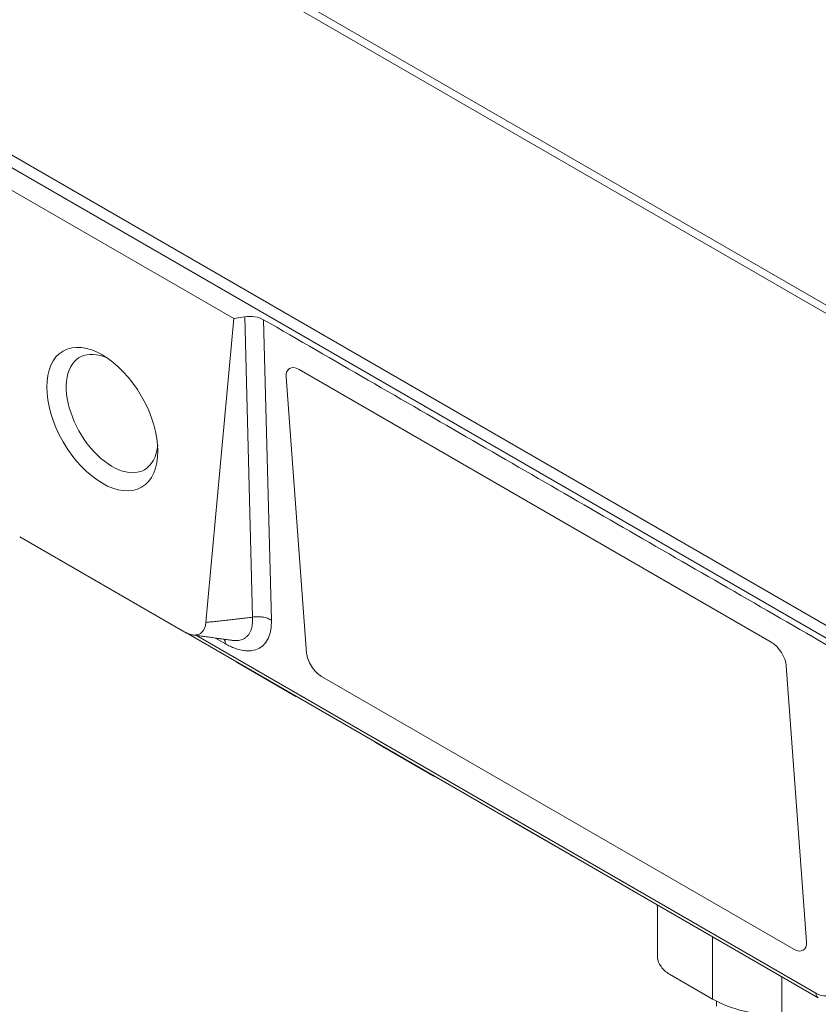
# Model space of a CAD drawing. Header units: millimetres. Extents: x 0 to 837, y 0 to 589.
# Tile 15 of 167: x 95 to 115, y 88 to 113. Entities that reach past the tile are written whole.
import ezdxf

# ---------------------------------------------------------------- set-up
doc = ezdxf.new("R2010")
doc.units = ezdxf.units.MM
doc.layers.add('1', color=7, linetype='Continuous', true_color=0xffffff)

msp = doc.modelspace()

# ---------------------------------------------------------------- linework, layer by layer
at = {"layer": '1', "color": 143, "linetype": 'Continuous', "lineweight": 13}
for p, q in [((42.182, 148.62), (118.78, 104.396)), ((118.744, 104.201), (42.141, 148.428)), ((101.005, 98.287), (100.806, 105.931)), ((101.287, 105.856), (101.485, 98.209)), ((99.58, 97.822), (115.346, 88.72)), ((100.314, 97.61), (100.06, 97.756))]:
    msp.add_line(p, q, dxfattribs=at)
at = {"layer": '1', "color": 143, "linetype": 'Continuous', "lineweight": 18}
for p, q in [((122.592, 94.045), (37.829, 142.983)), ((93.837, 109.749), (100.525, 105.888)), ((99.816, 98.152), (100.525, 105.888)), ((100.806, 105.931), (100.525, 105.888)), ((95.077, 100.335), (99.285, 97.905)), ((99.309, 97.896), (115.407, 88.602))]:
    msp.add_line(p, q, dxfattribs=at)
at = {"layer": '1', "color": 252, "linetype": 'Continuous', "lineweight": 18}
msp.add_line((38.112, 142.494), (122.592, 93.719), dxfattribs=at)
at = {"layer": '1', "color": 18, "linetype": 'Continuous', "lineweight": 18}
for p, q in [((114.209, 97.648), (102.188, 104.588)), ((101.863, 104.402), (102.379, 97.375)), ((115.107, 90.027), (114.591, 97.053)), ((102.761, 96.781), (114.782, 89.841))]:
    msp.add_line(p, q, dxfattribs=at)
at = {"layer": '1', "color": 9, "linetype": 'Continuous', "lineweight": 18}
for p, q in [((102.106, 96.273), (100.626, 97.128)), ((102.166, 96.244), (102.186, 96.235)), ((104.151, 95.093), (105.606, 94.252)), ((105.666, 94.223), (105.686, 94.214)), ((109.106, 92.232), (107.651, 93.072)), ((109.166, 92.202), (109.186, 92.194)), ((111.316, 90.869), (111.316, 89.614)), ((111.616, 89.204), (112.714, 88.57))]:
    msp.add_line(p, q, dxfattribs=at)
at = {"layer": '1', "color": 9, "linetype": 'Continuous', "lineweight": 13}
for p, q in [((112.714, 88.57), (112.714, 90.157)), ((114.481, 89.137), (114.481, 88.148))]:
    msp.add_line(p, q, dxfattribs=at)
at = {"layer": '1', "color": 27, "linetype": 'Continuous', "lineweight": 18}
msp.add_line((112.816, 88.515), (112.816, 88.386), dxfattribs=at)
at = {"layer": '1', "color": 143, "linetype": 'Continuous', "lineweight": 18}
for centre, major_axis, ratio, start_param, end_param in [((100.933, 105.651), (0.5, 0.001), 0.579844, 0.785663, 1.826647), ((97.429, 103.47), (0.825, -1.429), 0.57735, 2.457413, 6.283185), ((97.429, 103.47), (0.825, -1.429), 0.57735, 0, 0.68418), ((99.962, 97.373), (0.25, 0.433), 0.57735, 5.57891, 5.929686)]:
    msp.add_ellipse(centre, major_axis=major_axis, ratio=ratio, start_param=start_param, end_param=end_param, dxfattribs=at)
msp.add_ellipse((97.181, 103.328), major_axis=(1, -1.732), ratio=0.57735, dxfattribs=at)
at = {"layer": '1', "color": 18, "linetype": 'Continuous', "lineweight": 18}
for centre, start_param, end_param in [((102.217, 104.198), 2.318794, 3.88959), ((114.238, 97.258), 0.747998, 2.318794), ((102.733, 97.171), 3.88959, 5.460387), ((114.753, 90.231), 5.460387, 7.031183)]:
    msp.add_ellipse(centre, major_axis=(0.279, -0.415), ratio=0.528667, start_param=start_param, end_param=end_param, dxfattribs=at)
at = {"layer": '1', "color": 9, "linetype": 'Continuous', "lineweight": 18}
for centre, major_axis, ratio, start_param, end_param in [((102.144, 96.493), (-0.271, 0.235), 0.562516, 1.9001, 2.096936), ((105.644, 94.472), (-0.271, 0.235), 0.562516, 1.9001, 2.096936), ((109.144, 92.452), (-0.271, 0.235), 0.562516, 1.9001, 2.096936), ((110.816, 91.108), (-0.449, 0.391), 0.563534, 3.598138, 3.842633), ((111.616, 89.441), (-0.27, 0.259), 0.506765, 0.453262, 2.024059), ((114.481, 89.593), (2.5, 0), 0.578054, 3.9276, 4.712389)]:
    msp.add_ellipse(centre, major_axis=major_axis, ratio=ratio, start_param=start_param, end_param=end_param, dxfattribs=at)
at = {"layer": '1', "color": 143, "linetype": 'Continuous', "lineweight": 13}
for centre, major_axis, ratio, start_param, end_param in [((115.306, 89.268), (-0.389, 0.583), 0.528792, 2.321712, 2.883892), ((115.557, 88.861), (-0.15, -0.26), 0.57735, 5.57891, 6.283013)]:
    msp.add_ellipse(centre, major_axis=major_axis, ratio=ratio, start_param=start_param, end_param=end_param, dxfattribs=at)
at = {"layer": '1', "color": 143, "linetype": 'Continuous', "lineweight": 18}
for points in [[(101.287, 105.856), (122.593, 93.555)], [(99.468, 97.837), (100.509, 97.695)]]:
    msp.add_open_spline(points, degree=1, dxfattribs=at)
at = {"layer": '1', "color": 143, "linetype": 'Continuous', "lineweight": 13}
msp.add_open_spline([(99.816, 98.152), (101.005, 98.287)], degree=1, dxfattribs=at)
for points, knots in [([(100.496, 97.697), (100.522, 97.694), (100.548, 97.692), (100.6, 97.691), (100.625, 97.693), (100.697, 97.702), (100.741, 97.716), (100.791, 97.743), (100.801, 97.748), (100.82, 97.761), (100.829, 97.768), (100.855, 97.789), (100.871, 97.805), (100.916, 97.857), (100.94, 97.898), (100.964, 97.957), (100.968, 97.97), (100.976, 97.995), (100.98, 98.008), (100.99, 98.047), (100.995, 98.074), (101.007, 98.159), (101.009, 98.221), (101.005, 98.287)], [0, 0, 0, 0, 0.080325, 0.080325, 0.163932, 0.163932, 0.331146, 0.331146, 0.372949, 0.372949, 0.414752, 0.414752, 0.498359, 0.498359, 0.665573, 0.665573, 0.707376, 0.707376, 0.74918, 0.74918, 0.832786, 0.832786, 1, 1, 1, 1]), ([(101.485, 98.209), (101.455, 98.229), (101.42, 98.246), (101.345, 98.273), (101.304, 98.283), (101.22, 98.297), (101.177, 98.3), (101.09, 98.299), (101.047, 98.295), (101.005, 98.287)], [0, 0, 0, 0, 0.25, 0.25, 0.5, 0.5, 0.75, 0.75, 1, 1, 1, 1]), ([(101.485, 98.209), (101.487, 98.122), (101.482, 98.042), (101.462, 97.93), (101.454, 97.894), (101.439, 97.843), (101.433, 97.826), (101.421, 97.794), (101.415, 97.778), (101.38, 97.7), (101.346, 97.647), (101.284, 97.579), (101.262, 97.558), (101.226, 97.53), (101.214, 97.521), (101.188, 97.505), (101.175, 97.498), (101.108, 97.463), (101.049, 97.445), (100.952, 97.432), (100.919, 97.43), (100.867, 97.431), (100.85, 97.431), (100.814, 97.434), (100.797, 97.436), (100.706, 97.449), (100.631, 97.468), (100.534, 97.503), (100.515, 97.511), (100.475, 97.528), (100.455, 97.537), (100.395, 97.565), (100.355, 97.586), (100.314, 97.61)], [0, 0, 0, 0, 0.125, 0.125, 0.1875, 0.1875, 0.21875, 0.21875, 0.25, 0.25, 0.375, 0.375, 0.4375, 0.4375, 0.46875, 0.46875, 0.5, 0.5, 0.625, 0.625, 0.6875, 0.6875, 0.71875, 0.71875, 0.75, 0.75, 0.875, 0.875, 0.90625, 0.90625, 0.9375, 0.9375, 1, 1, 1, 1])]:
    msp.add_open_spline(points, degree=3, knots=knots, dxfattribs=at)
at = {"layer": '1', "color": 143, "linetype": 'Continuous', "lineweight": 18}
msp.add_open_spline([(99.285, 97.905), (99.318, 97.886), (99.351, 97.871), (99.399, 97.853), (99.415, 97.849), (99.438, 97.843), (99.446, 97.841), (99.462, 97.838), (99.469, 97.837), (99.508, 97.831), (99.537, 97.831), (99.579, 97.836), (99.592, 97.839), (99.618, 97.846), (99.631, 97.851), (99.668, 97.867), (99.69, 97.882), (99.719, 97.91), (99.728, 97.92), (99.741, 97.937), (99.746, 97.943), (99.754, 97.955), (99.757, 97.961), (99.776, 97.992), (99.788, 98.02), (99.802, 98.067), (99.806, 98.083), (99.812, 98.116), (99.814, 98.134), (99.816, 98.152)], degree=3, knots=[0, 0, 0, 0, 0.125, 0.125, 0.1875, 0.1875, 0.21875, 0.21875, 0.25, 0.25, 0.375, 0.375, 0.4375, 0.4375, 0.5, 0.5, 0.625, 0.625, 0.6875, 0.6875, 0.71875, 0.71875, 0.75, 0.75, 0.875, 0.875, 0.9375, 0.9375, 1, 1, 1, 1], dxfattribs=at)
at = {"layer": '1', "color": 9, "linetype": 'Continuous', "lineweight": 18}
for points in [[(100.583, 97.155), (100.597, 97.145), (100.612, 97.136), (100.626, 97.128)], [(104.096, 95.129), (104.114, 95.115), (104.132, 95.103), (104.151, 95.093)]]:
    msp.add_open_spline(points, degree=3, dxfattribs=at)
msp.add_open_spline([(107.589, 93.113), (107.59, 93.112), (107.592, 93.111), (107.603, 93.103), (107.613, 93.096), (107.632, 93.084), (107.641, 93.078), (107.651, 93.072)], degree=3, knots=[0, 0, 0, 0, 0.083725, 0.083725, 0.541862, 0.541862, 1, 1, 1, 1], dxfattribs=at)

doc.saveas('drawing.dxf')
